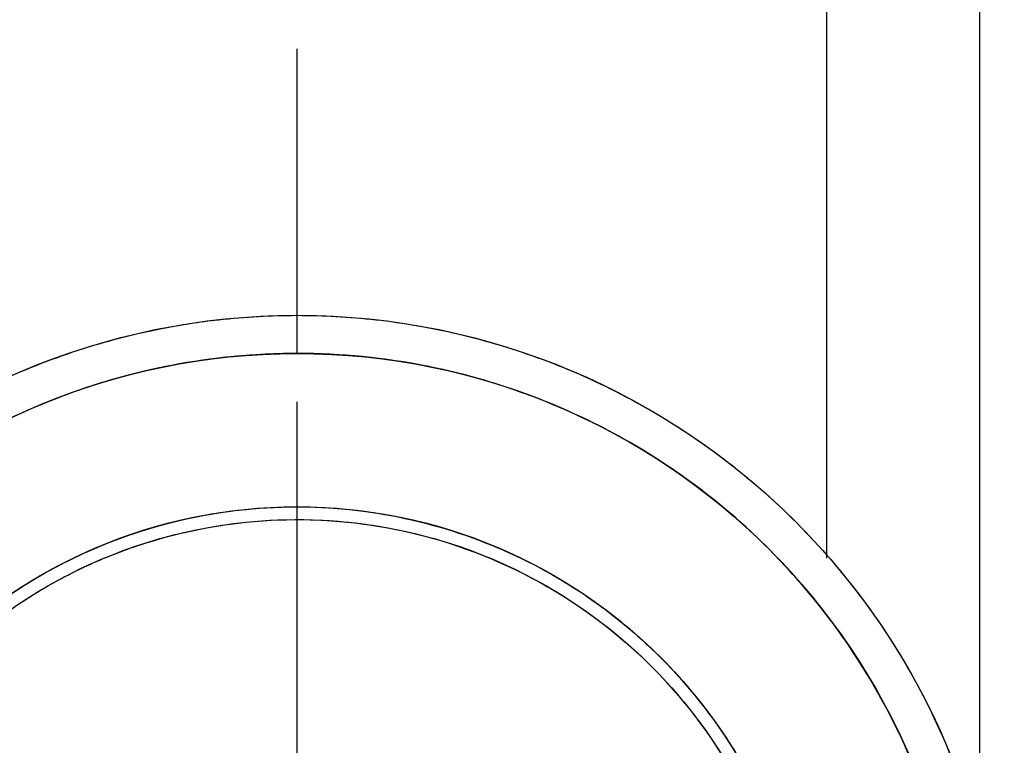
# Model space of a CAD drawing. Header units: inches. Extents: x 0.2 to 16.8, y 0.1 to 10.8.
# Tile 14 of 30: x 3.557 to 4.167, y 5.914 to 6.363. Entities that reach past the tile are written whole.
import ezdxf

# ---------------------------------------------------------------- set-up
doc = ezdxf.new("R2010")
doc.units = ezdxf.units.IN
doc.header["$LTSCALE"] = 0.935
doc.header["$MEASUREMENT"] = 0
doc.linetypes.add('CENTER', pattern=[0.6, 0.375, -0.075, 0.075, -0.075])
doc.layers.get('0').update_dxf_attribs({"linetype": 'CONTINUOUS'})
doc.layers.add('DEFAULT_1', color=7, linetype='CENTER')

msp = doc.modelspace()

# ---------------------------------------------------------------- linework, layer by layer
at = {"color": 3, "linetype": 'CONTINUOUS'}
for p, q in [((4.05682, 6.02984), (4.05682, 6.8391)), ((4.15131, 6.8391), (4.15131, 5.85137))]:
    msp.add_line(p, q, dxfattribs=at)
at = {"color": 9, "linetype": 'CONTINUOUS'}
msp.add_line((3.72905, 6.15642), (3.72905, 6.18004), dxfattribs=at)
at = {"color": 7, "linetype": 'CONTINUOUS'}
for radius in [0.4365, 0.41287, 0.318, 0.3101]:
    msp.add_circle((3.72905, 5.74354), radius, dxfattribs=at)
at = {"linetype": 'CONTINUOUS'}
for points, knots in [([(3.64539, 6.17195, 2.37658), (3.65699, 6.17421, 2.37658), (3.67684, 6.17726, 2.37658), (3.70481, 6.17959, 2.37658), (3.72105, 6.18004, 2.37658), (3.72905, 6.18004, 2.37658)], [0, 0, 0, 0, 0.420937, 0.714828, 1, 1, 1, 1]), ([(3.72905, 6.18004, 2.37658), (3.73705, 6.18004, 2.37658), (3.7533, 6.17959, 2.37658), (3.78664, 6.17681, 2.37658), (3.82969, 6.16939, 2.37658), (3.88183, 6.15368, 2.37658), (3.95236, 6.12223, 2.37658), (4.03512, 6.06283, 2.37658), (4.11228, 5.9648, 2.37658), (4.15861, 5.84895, 2.37658), (4.16866, 5.74757, 2.37658), (4.16064, 5.67076, 2.37658), (4.14816, 5.61776, 2.37658), (4.13307, 5.57677, 2.37658), (4.11881, 5.54651, 2.37658), (4.10726, 5.52518, 2.37658), (4.09457, 5.50452, 2.37658), (4.07549, 5.47704, 2.37658), (4.04754, 5.44347, 2.37658), (4.00787, 5.40616, 2.37658), (3.94536, 5.36081, 2.37658), (3.85756, 5.3211, 2.37658), (3.78165, 5.30871, 2.37658), (3.74542, 5.30735, 2.37658)], [0, 0, 0, 0, 0.017748, 0.036039, 0.074192, 0.114423, 0.156516, 0.245126, 0.337355, 0.429584, 0.518194, 0.560301, 0.600519, 0.638681, 0.656968, 0.67471, 0.692453, 0.71074, 0.748902, 0.78912, 0.831227, 0.919837, 1, 1, 1, 1]), ([(3.71271, 5.30735, 2.37658), (3.67648, 5.30871, 2.37658), (3.60055, 5.3211, 2.37658), (3.51275, 5.36081, 2.37658), (3.45023, 5.40616, 2.37658), (3.41057, 5.44347, 2.37658), (3.38262, 5.47704, 2.37658), (3.36354, 5.50452, 2.37658), (3.35084, 5.52518, 2.37658), (3.3393, 5.54651, 2.37658), (3.32504, 5.57677, 2.37658), (3.30994, 5.61776, 2.37658), (3.29746, 5.67076, 2.37658), (3.28945, 5.74757, 2.37658), (3.2995, 5.84895, 2.37658), (3.34583, 5.9648, 2.37658), (3.42299, 6.06283, 2.37658), (3.50575, 6.12223, 2.37658), (3.57628, 6.15368, 2.37658), (3.61708, 6.16597, 2.37658), (3.6401, 6.17091, 2.37658), (3.64539, 6.17195, 2.37658)], [0, 0, 0, 0, 0.085499, 0.179988, 0.224889, 0.267775, 0.30847, 0.32797, 0.346889, 0.365809, 0.385309, 0.426004, 0.46889, 0.51379, 0.60828, 0.706628, 0.804976, 0.899465, 0.944351, 0.987251, 1, 1, 1, 1]), ([(3.72905, 6.15642, 2.4002), (3.72149, 6.15642, 2.4002), (3.70612, 6.15599, 2.4002), (3.68011, 6.15382, 2.4002), (3.66178, 6.15104, 2.4002), (3.65124, 6.14902, 2.4002)], [0, 0, 0, 0, 0.290068, 0.589005, 1, 1, 1, 1]), ([(3.80819, 6.14876, 2.4002), (3.79722, 6.15091, 2.4002), (3.77844, 6.15379, 2.4002), (3.75199, 6.15599, 2.4002), (3.73662, 6.15642, 2.4002), (3.72905, 6.15642, 2.4002)], [0, 0, 0, 0, 0.420975, 0.714847, 1, 1, 1, 1]), ([(3.64672, 6.14813, 2.4002), (3.64279, 6.14733, 2.4002), (3.6221, 6.1428, 2.4002), (3.58455, 6.13148, 2.4002), (3.51783, 6.10174, 2.4002), (3.43955, 6.04555, 2.4002), (3.36657, 5.95282, 2.4002), (3.32275, 5.84325, 2.4002), (3.31324, 5.74736, 2.4002), (3.32082, 5.6747, 2.4002), (3.33263, 5.62457, 2.4002), (3.3469, 5.5858, 2.4002), (3.36039, 5.55717, 2.4002), (3.37131, 5.537, 2.4002), (3.38332, 5.51745, 2.4002), (3.40137, 5.49146, 2.4002), (3.42781, 5.45971, 2.4002), (3.46532, 5.42442, 2.4002), (3.52445, 5.38152, 2.4002), (3.58792, 5.35282, 2.4002), (3.63747, 5.34074, 2.4002), (3.65026, 5.33825, 2.4002)], [0, 0, 0, 0, 0.010626, 0.056058, 0.103593, 0.20366, 0.307813, 0.411966, 0.512033, 0.559584, 0.605002, 0.648099, 0.668749, 0.688786, 0.708823, 0.729474, 0.77257, 0.817988, 0.865539, 0.965606, 1, 1, 1, 1]), ([(3.87762, 5.35833, 2.4002), (3.90255, 5.36795, 2.4002), (3.94271, 5.38809, 2.4002), (3.99279, 5.42442, 2.4002), (4.0303, 5.45971, 2.4002), (4.05674, 5.49146, 2.4002), (4.07479, 5.51745, 2.4002), (4.0868, 5.537, 2.4002), (4.09772, 5.55717, 2.4002), (4.1112, 5.5858, 2.4002), (4.12548, 5.62457, 2.4002), (4.13729, 5.6747, 2.4002), (4.14487, 5.74736, 2.4002), (4.13536, 5.84325, 2.4002), (4.09154, 5.95282, 2.4002), (4.01856, 6.04555, 2.4002), (3.94027, 6.10174, 2.4002), (3.87356, 6.13148, 2.4002), (3.83578, 6.14287, 2.4002), (3.81486, 6.14743, 2.4002), (3.81069, 6.14827, 2.4002)], [0, 0, 0, 0, 0.07527, 0.126036, 0.174525, 0.220535, 0.242583, 0.263974, 0.285366, 0.307413, 0.353424, 0.401912, 0.452679, 0.559512, 0.670708, 0.781903, 0.888737, 0.939486, 0.98799, 1, 1, 1, 1]), ([(3.41744, 5.80694, 2.4002), (3.41805, 5.80997, 2.4002), (3.42449, 5.83938, 2.4002), (3.44542, 5.89547, 2.4002), (3.49643, 5.96649, 2.4002), (3.56786, 6.02274, 2.4002), (3.65228, 6.05647, 2.4002), (3.7393, 6.06514, 2.4002), (3.80775, 6.05364, 2.4002), (3.85602, 6.03586, 2.4002), (3.88838, 6.01951, 2.4002), (3.91873, 5.99965, 2.4002), (3.95826, 5.96675, 2.4002), (4.00244, 5.91321, 2.4002), (4.0368, 5.83715, 2.4002), (4.04584, 5.78181, 2.4002), (4.04683, 5.75539, 2.4002)], [0, 0, 0, 0, 0.010077, 0.097967, 0.192761, 0.291426, 0.39009, 0.484884, 0.572774, 0.6136, 0.652128, 0.690657, 0.731483, 0.819373, 0.914167, 1, 1, 1, 1]), ([(3.42554, 5.80711, 2.2342), (3.42724, 5.81523, 2.2342), (3.43621, 5.85091, 2.2342), (3.46246, 5.90899, 2.2342), (3.50554, 5.9612, 2.2342), (3.54409, 5.99329, 2.2342), (3.57368, 6.01265, 2.2342), (3.60524, 6.0286, 2.2342), (3.65231, 6.04593, 2.2342), (3.71907, 6.05715, 2.2342), (3.80392, 6.0487, 2.2342), (3.88624, 6.0158, 2.2342), (3.9559, 5.96095, 2.2342), (4.00564, 5.89169, 2.2342), (4.02554, 5.83836, 2.2342), (4.0317, 5.81113, 2.2342), (4.03204, 5.80959, 2.2342)], [0, 0, 0, 0, 0.029473, 0.130643, 0.224445, 0.268017, 0.309137, 0.350257, 0.393829, 0.487631, 0.588801, 0.694102, 0.799404, 0.900574, 0.994376, 1, 1, 1, 1])]:
    msp.add_open_spline(points, degree=3, knots=knots, dxfattribs=at)
at = {"color": 7, "linetype": 'CONTINUOUS'}
for points in [[(3.72905, 6.15642), (3.703, 6.15637), (3.67687, 6.15396), (3.65123, 6.14905)], [(3.80981, 6.14847), (3.78323, 6.1538), (3.7561, 6.15652), (3.72905, 6.15642)]]:
    msp.add_open_spline(points, degree=3, dxfattribs=at)
at = {"linetype": 'CONTINUOUS'}
for points in [[(3.65124, 6.14902, 2.4002), (3.64973, 6.14873, 2.4002), (3.64823, 6.14843, 2.4002), (3.64672, 6.14813, 2.4002)], [(3.81069, 6.14827, 2.4002), (3.80986, 6.14843, 2.4002), (3.80903, 6.1486, 2.4002), (3.80819, 6.14876, 2.4002)]]:
    msp.add_open_spline(points, degree=3, dxfattribs=at)
at = {"color": 7, "linetype": 'CONTINUOUS'}
for points, knots in [([(3.64826, 6.14847), (3.62357, 6.14354), (3.57431, 6.12879), (3.50509, 6.09339), (3.44261, 6.04445), (3.38999, 5.98368), (3.34945, 5.91271), (3.32344, 5.83423), (3.31351, 5.75162), (3.32018, 5.66855), (3.34331, 5.58914), (3.38091, 5.51673), (3.43102, 5.45417), (3.49152, 5.40275), (3.56087, 5.36368), (3.62668, 5.34182), (3.6689, 5.33484), (3.68483, 5.33312)], [0, 0, 0, 0, 0.064491, 0.131166, 0.19826, 0.266825, 0.336058, 0.406568, 0.477493, 0.548057, 0.618893, 0.688225, 0.756022, 0.823207, 0.890657, 0.95896, 1, 1, 1, 1]), ([(3.77352, 5.33311), (3.78191, 5.33402), (3.8176, 5.33901), (3.87922, 5.35597), (3.95345, 5.3937), (4.01861, 5.44539), (4.07171, 5.50846), (4.11081, 5.57949), (4.13503, 5.65563), (4.14436, 5.73451), (4.13845, 5.81405), (4.1172, 5.89166), (4.081, 5.96449), (4.03063, 6.02947), (3.96747, 6.08408), (3.8936, 6.12533), (3.83875, 6.14261), (3.81038, 6.14836), (3.80981, 6.14847)], [0, 0, 0, 0, 0.021585, 0.092202, 0.16295, 0.233777, 0.304166, 0.373097, 0.440479, 0.507901, 0.575679, 0.643856, 0.713075, 0.783013, 0.853411, 0.925897, 0.998533, 1, 1, 1, 1]), ([(3.41768, 5.8082), (3.42197, 5.8289), (3.4349, 5.8698), (3.46614, 5.92634), (3.50883, 5.97604), (3.56143, 6.01654), (3.62228, 6.04561), (3.68872, 6.06143), (3.75773, 6.06277), (3.82536, 6.04909), (3.88742, 6.02193), (3.94102, 5.98357), (3.98501, 5.93592), (4.01857, 5.88028), (4.03496, 5.83396), (4.04062, 5.80719), (4.04163, 5.80174)], [0, 0, 0, 0, 0.07243, 0.146355, 0.220264, 0.295803, 0.372657, 0.45008, 0.528537, 0.607778, 0.685126, 0.759415, 0.832496, 0.906274, 0.981017, 1, 1, 1, 1])]:
    msp.add_open_spline(points, degree=3, knots=knots, dxfattribs=at)
at = {"layer": 'DEFAULT_1', "color": 7, "linetype": 'CENTER'}
for p, q in [((3.72905, 6.18004), (3.72905, 6.34504)), ((3.72905, 5.7759), (3.72905, 6.15642))]:
    msp.add_line(p, q, dxfattribs=at)

doc.saveas('drawing.dxf')
